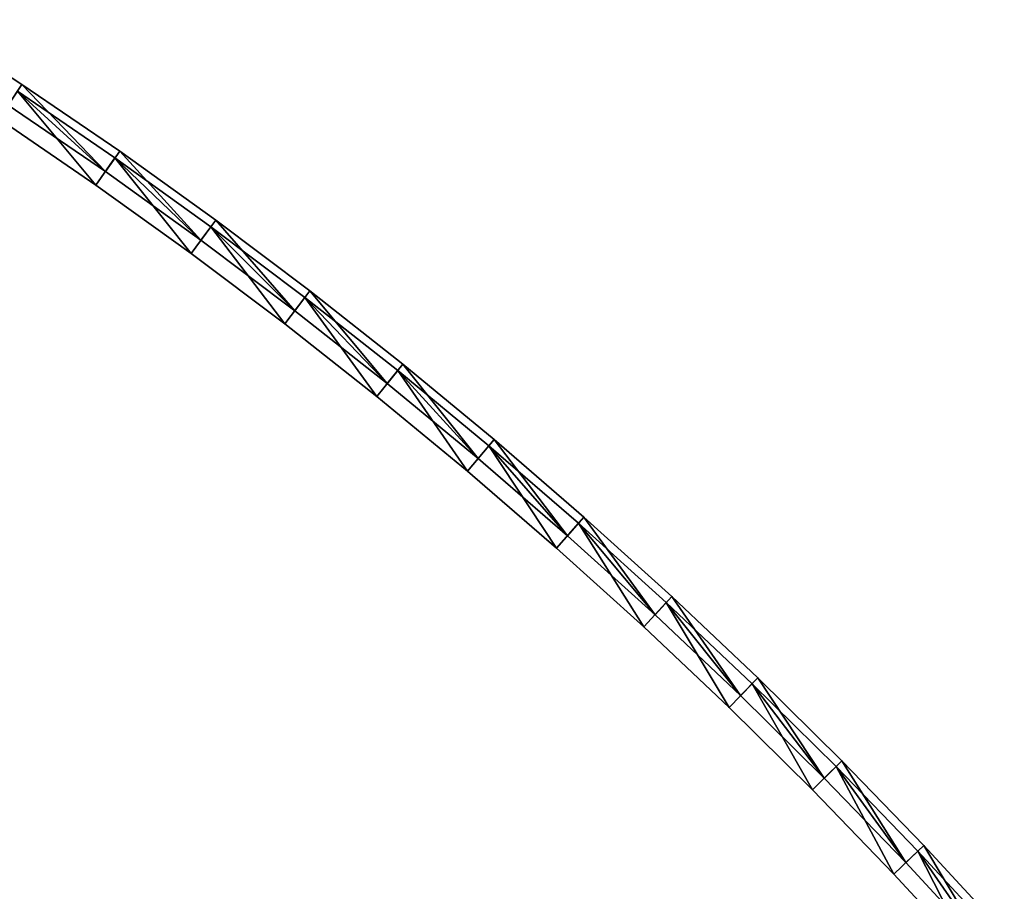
# Model space of a CAD drawing. Header units: millimetres. Extents: x -135 to 891, y -20 to 307.
# Tile 211 of 211: x 733 to 792, y 204 to 257. Entities that reach past the tile are written whole.
import ezdxf

# ---------------------------------------------------------------- set-up
doc = ezdxf.new("R2010")
doc.units = ezdxf.units.MM
doc.header["$LTSCALE"] = 65.185185
for name, color, linetype in [('60', 7, 'CONTINUOUS'), ('61', 7, 'CONTINUOUS'), ('62', 7, 'CONTINUOUS'), ('63', 7, 'CONTINUOUS'), ('64', 7, 'CONTINUOUS'), ('65', 7, 'CONTINUOUS'), ('73', 7, 'CONTINUOUS'), ('74', 7, 'CONTINUOUS'), ('75', 7, 'CONTINUOUS'), ('76', 7, 'CONTINUOUS'), ('77', 7, 'CONTINUOUS'), ('78', 7, 'CONTINUOUS')]:
    doc.layers.add(name, color=color, linetype=linetype)

msp = doc.modelspace()

# ---------------------------------------------------------------- linework, layer by layer
at = {"layer": '60', "color": 70, "linetype": 'Continuous', "true_color": 0x7ee600}
for points in [[(738.235, 247.843, 24), (732.925, 252.686, 24), (732.37, 251.854, 24), (738.235, 247.843, 24)], [(738.809, 248.662, 24), (732.925, 252.686, 24), (738.235, 247.843, 24), (738.809, 248.662, 24)], [(743.996, 243.71, 24), (738.809, 248.662, 24), (738.235, 247.843, 24), (743.996, 243.71, 24)], [(744.588, 244.515, 24), (738.809, 248.662, 24), (743.996, 243.71, 24), (744.588, 244.515, 24)], [(749.655, 239.452, 24), (744.588, 244.515, 24), (743.996, 243.71, 24), (749.655, 239.452, 24)], [(750.265, 240.245, 24), (744.588, 244.515, 24), (749.655, 239.452, 24), (750.265, 240.245, 24)], [(755.23, 235.058, 24), (750.265, 240.245, 24), (749.655, 239.452, 24), (755.23, 235.058, 24)], [(755.857, 235.836, 24), (750.265, 240.245, 24), (755.23, 235.058, 24), (755.857, 235.836, 24)], [(760.714, 230.532, 24), (755.857, 235.836, 24), (755.23, 235.058, 24), (760.714, 230.532, 24)], [(761.359, 231.296, 24), (755.857, 235.836, 24), (760.714, 230.532, 24), (761.359, 231.296, 24)], [(766.099, 225.882, 24), (761.359, 231.296, 24), (760.714, 230.532, 24), (766.099, 225.882, 24)], [(766.761, 226.631, 24), (761.359, 231.296, 24), (766.099, 225.882, 24), (766.761, 226.631, 24)], [(771.377, 221.115, 24), (766.761, 226.631, 24), (766.099, 225.882, 24), (771.377, 221.115, 24)], [(772.055, 221.849, 24), (766.761, 226.631, 24), (771.377, 221.115, 24), (772.055, 221.849, 24)], [(776.54, 216.237, 24), (772.055, 221.849, 24), (771.377, 221.115, 24), (776.54, 216.237, 24)], [(777.235, 216.956, 24), (772.055, 221.849, 24), (776.54, 216.237, 24), (777.235, 216.956, 24)], [(781.579, 211.257, 24), (777.235, 216.956, 24), (776.54, 216.237, 24), (781.579, 211.257, 24)], [(782.29, 211.96, 24), (777.235, 216.956, 24), (781.579, 211.257, 24), (782.29, 211.96, 24)], [(786.505, 206.164, 24), (782.29, 211.96, 24), (781.579, 211.257, 24), (786.505, 206.164, 24)], [(787.231, 206.851, 24), (782.29, 211.96, 24), (786.505, 206.164, 24), (787.231, 206.851, 24)], [(791.326, 200.948, 24), (787.231, 206.851, 24), (786.505, 206.164, 24), (791.326, 200.948, 24)], [(792.068, 201.619, 24), (787.231, 206.851, 24), (791.326, 200.948, 24), (792.068, 201.619, 24)]]:
    msp.add_3dface(points, dxfattribs=at)
at = {"layer": '61', "color": 70, "linetype": 'Continuous', "true_color": 0x7ee600}
for points in [[(733.203, 253.101, 30.5), (732.37, 251.854, 30.5), (727.215, 257.003, 30.5), (733.203, 253.101, 30.5)], [(738.235, 247.843, 30.5), (732.37, 251.854, 30.5), (733.203, 253.101, 30.5), (738.235, 247.843, 30.5)], [(739.096, 249.071, 30.5), (738.235, 247.843, 30.5), (733.203, 253.101, 30.5), (739.096, 249.071, 30.5)], [(743.996, 243.71, 30.5), (738.235, 247.843, 30.5), (739.096, 249.071, 30.5), (743.996, 243.71, 30.5)], [(744.884, 244.918, 30.5), (743.996, 243.71, 30.5), (739.096, 249.071, 30.5), (744.884, 244.918, 30.5)], [(749.655, 239.452, 30.5), (743.996, 243.71, 30.5), (744.884, 244.918, 30.5), (749.655, 239.452, 30.5)], [(750.57, 240.641, 30.5), (749.655, 239.452, 30.5), (744.884, 244.918, 30.5), (750.57, 240.641, 30.5)], [(755.23, 235.058, 30.5), (749.655, 239.452, 30.5), (750.57, 240.641, 30.5), (755.23, 235.058, 30.5)], [(756.171, 236.225, 30.5), (755.23, 235.058, 30.5), (750.57, 240.641, 30.5), (756.171, 236.225, 30.5)], [(760.714, 230.532, 30.5), (755.23, 235.058, 30.5), (756.171, 236.225, 30.5), (760.714, 230.532, 30.5)], [(761.681, 231.678, 30.5), (760.714, 230.532, 30.5), (756.171, 236.225, 30.5), (761.681, 231.678, 30.5)], [(766.099, 225.882, 30.5), (760.714, 230.532, 30.5), (761.681, 231.678, 30.5), (766.099, 225.882, 30.5)], [(767.092, 227.006, 30.5), (766.099, 225.882, 30.5), (761.681, 231.678, 30.5), (767.092, 227.006, 30.5)], [(771.377, 221.115, 30.5), (766.099, 225.882, 30.5), (767.092, 227.006, 30.5), (771.377, 221.115, 30.5)], [(772.395, 222.216, 30.5), (771.377, 221.115, 30.5), (767.092, 227.006, 30.5), (772.395, 222.216, 30.5)], [(776.54, 216.237, 30.5), (771.377, 221.115, 30.5), (772.395, 222.216, 30.5), (776.54, 216.237, 30.5)], [(777.582, 217.316, 30.5), (776.54, 216.237, 30.5), (772.395, 222.216, 30.5), (777.582, 217.316, 30.5)], [(781.579, 211.257, 30.5), (776.54, 216.237, 30.5), (777.582, 217.316, 30.5), (781.579, 211.257, 30.5)], [(782.646, 212.312, 30.5), (781.579, 211.257, 30.5), (777.582, 217.316, 30.5), (782.646, 212.312, 30.5)], [(786.505, 206.164, 30.5), (781.579, 211.257, 30.5), (782.646, 212.312, 30.5), (786.505, 206.164, 30.5)], [(787.595, 207.194, 30.5), (786.505, 206.164, 30.5), (782.646, 212.312, 30.5), (787.595, 207.194, 30.5)], [(791.326, 200.948, 30.5), (786.505, 206.164, 30.5), (787.595, 207.194, 30.5), (791.326, 200.948, 30.5)], [(792.439, 201.954, 30.5), (791.326, 200.948, 30.5), (787.595, 207.194, 30.5), (792.439, 201.954, 30.5)]]:
    msp.add_3dface(points, dxfattribs=at)
at = {"layer": '62', "color": 70, "linetype": 'Continuous', "true_color": 0x7ee600}
for points in [[(733.203, 253.101, 32.5), (727.215, 257.003, 32.5), (732.37, 251.854, 32.5), (733.203, 253.101, 32.5)], [(738.235, 247.843, 32.5), (733.203, 253.101, 32.5), (732.37, 251.854, 32.5), (738.235, 247.843, 32.5)], [(739.096, 249.071, 32.5), (733.203, 253.101, 32.5), (738.235, 247.843, 32.5), (739.096, 249.071, 32.5)], [(743.996, 243.71, 32.5), (739.096, 249.071, 32.5), (738.235, 247.843, 32.5), (743.996, 243.71, 32.5)], [(744.884, 244.918, 32.5), (739.096, 249.071, 32.5), (743.996, 243.71, 32.5), (744.884, 244.918, 32.5)], [(749.655, 239.452, 32.5), (744.884, 244.918, 32.5), (743.996, 243.71, 32.5), (749.655, 239.452, 32.5)], [(750.57, 240.641, 32.5), (744.884, 244.918, 32.5), (749.655, 239.452, 32.5), (750.57, 240.641, 32.5)], [(755.23, 235.058, 32.5), (750.57, 240.641, 32.5), (749.655, 239.452, 32.5), (755.23, 235.058, 32.5)], [(756.171, 236.225, 32.5), (750.57, 240.641, 32.5), (755.23, 235.058, 32.5), (756.171, 236.225, 32.5)], [(760.714, 230.532, 32.5), (756.171, 236.225, 32.5), (755.23, 235.058, 32.5), (760.714, 230.532, 32.5)], [(761.681, 231.678, 32.5), (756.171, 236.225, 32.5), (760.714, 230.532, 32.5), (761.681, 231.678, 32.5)], [(766.099, 225.882, 32.5), (761.681, 231.678, 32.5), (760.714, 230.532, 32.5), (766.099, 225.882, 32.5)], [(767.092, 227.006, 32.5), (761.681, 231.678, 32.5), (766.099, 225.882, 32.5), (767.092, 227.006, 32.5)], [(771.377, 221.115, 32.5), (767.092, 227.006, 32.5), (766.099, 225.882, 32.5), (771.377, 221.115, 32.5)], [(772.395, 222.216, 32.5), (767.092, 227.006, 32.5), (771.377, 221.115, 32.5), (772.395, 222.216, 32.5)], [(776.54, 216.237, 32.5), (772.395, 222.216, 32.5), (771.377, 221.115, 32.5), (776.54, 216.237, 32.5)], [(777.582, 217.316, 32.5), (772.395, 222.216, 32.5), (776.54, 216.237, 32.5), (777.582, 217.316, 32.5)], [(781.579, 211.257, 32.5), (777.582, 217.316, 32.5), (776.54, 216.237, 32.5), (781.579, 211.257, 32.5)], [(782.646, 212.312, 32.5), (777.582, 217.316, 32.5), (781.579, 211.257, 32.5), (782.646, 212.312, 32.5)], [(786.505, 206.164, 32.5), (782.646, 212.312, 32.5), (781.579, 211.257, 32.5), (786.505, 206.164, 32.5)], [(787.595, 207.194, 32.5), (782.646, 212.312, 32.5), (786.505, 206.164, 32.5), (787.595, 207.194, 32.5)], [(791.326, 200.948, 32.5), (787.595, 207.194, 32.5), (786.505, 206.164, 32.5), (791.326, 200.948, 32.5)], [(792.439, 201.954, 32.5), (787.595, 207.194, 32.5), (791.326, 200.948, 32.5), (792.439, 201.954, 32.5)]]:
    msp.add_3dface(points, dxfattribs=at)
at = {"layer": '63', "color": 70, "linetype": 'Continuous', "true_color": 0x7ee600}
for points in [[(738.235, 247.843, 39), (732.37, 251.854, 39), (732.925, 252.686, 39), (738.235, 247.843, 39)], [(738.809, 248.662, 39), (738.235, 247.843, 39), (732.925, 252.686, 39), (738.809, 248.662, 39)], [(743.996, 243.71, 39), (738.235, 247.843, 39), (738.809, 248.662, 39), (743.996, 243.71, 39)], [(744.588, 244.515, 39), (743.996, 243.71, 39), (738.809, 248.662, 39), (744.588, 244.515, 39)], [(749.655, 239.452, 39), (743.996, 243.71, 39), (744.588, 244.515, 39), (749.655, 239.452, 39)], [(750.265, 240.245, 39), (749.655, 239.452, 39), (744.588, 244.515, 39), (750.265, 240.245, 39)], [(755.23, 235.058, 39), (749.655, 239.452, 39), (750.265, 240.245, 39), (755.23, 235.058, 39)], [(755.857, 235.836, 39), (755.23, 235.058, 39), (750.265, 240.245, 39), (755.857, 235.836, 39)], [(760.714, 230.532, 39), (755.23, 235.058, 39), (755.857, 235.836, 39), (760.714, 230.532, 39)], [(761.359, 231.296, 39), (760.714, 230.532, 39), (755.857, 235.836, 39), (761.359, 231.296, 39)], [(766.099, 225.882, 39), (760.714, 230.532, 39), (761.359, 231.296, 39), (766.099, 225.882, 39)], [(766.761, 226.631, 39), (766.099, 225.882, 39), (761.359, 231.296, 39), (766.761, 226.631, 39)], [(771.377, 221.115, 39), (766.099, 225.882, 39), (766.761, 226.631, 39), (771.377, 221.115, 39)], [(772.055, 221.849, 39), (771.377, 221.115, 39), (766.761, 226.631, 39), (772.055, 221.849, 39)], [(776.54, 216.237, 39), (771.377, 221.115, 39), (772.055, 221.849, 39), (776.54, 216.237, 39)], [(777.235, 216.956, 39), (776.54, 216.237, 39), (772.055, 221.849, 39), (777.235, 216.956, 39)], [(781.579, 211.257, 39), (776.54, 216.237, 39), (777.235, 216.956, 39), (781.579, 211.257, 39)], [(782.29, 211.96, 39), (781.579, 211.257, 39), (777.235, 216.956, 39), (782.29, 211.96, 39)], [(786.505, 206.164, 39), (781.579, 211.257, 39), (782.29, 211.96, 39), (786.505, 206.164, 39)], [(787.231, 206.851, 39), (786.505, 206.164, 39), (782.29, 211.96, 39), (787.231, 206.851, 39)], [(791.326, 200.948, 39), (786.505, 206.164, 39), (787.231, 206.851, 39), (791.326, 200.948, 39)], [(792.068, 201.619, 39), (791.326, 200.948, 39), (787.231, 206.851, 39), (792.068, 201.619, 39)]]:
    msp.add_3dface(points, dxfattribs=at)
at = {"layer": '64', "color": 70, "linetype": 'Continuous', "true_color": 0x7ee600}
for points in [[(737.661, 247.024, 59), (732.925, 252.686, 59), (731.814, 251.023, 59), (737.661, 247.024, 59)], [(738.809, 248.662, 59), (732.925, 252.686, 59), (737.661, 247.024, 59), (738.809, 248.662, 59)], [(743.404, 242.904, 59), (738.809, 248.662, 59), (737.661, 247.024, 59), (743.404, 242.904, 59)], [(744.588, 244.515, 59), (738.809, 248.662, 59), (743.404, 242.904, 59), (744.588, 244.515, 59)], [(749.045, 238.66, 59), (744.588, 244.515, 59), (743.404, 242.904, 59), (749.045, 238.66, 59)], [(750.265, 240.245, 59), (744.588, 244.515, 59), (749.045, 238.66, 59), (750.265, 240.245, 59)], [(754.602, 234.279, 59), (750.265, 240.245, 59), (749.045, 238.66, 59), (754.602, 234.279, 59)], [(755.857, 235.836, 59), (750.265, 240.245, 59), (754.602, 234.279, 59), (755.857, 235.836, 59)], [(760.069, 229.768, 59), (755.857, 235.836, 59), (754.602, 234.279, 59), (760.069, 229.768, 59)], [(761.359, 231.296, 59), (755.857, 235.836, 59), (760.069, 229.768, 59), (761.359, 231.296, 59)], [(765.437, 225.132, 59), (761.359, 231.296, 59), (760.069, 229.768, 59), (765.437, 225.132, 59)], [(766.761, 226.631, 59), (761.359, 231.296, 59), (765.437, 225.132, 59), (766.761, 226.631, 59)], [(770.698, 220.38, 59), (766.761, 226.631, 59), (765.437, 225.132, 59), (770.698, 220.38, 59)], [(772.055, 221.849, 59), (766.761, 226.631, 59), (770.698, 220.38, 59), (772.055, 221.849, 59)], [(775.845, 215.518, 59), (772.055, 221.849, 59), (770.698, 220.38, 59), (775.845, 215.518, 59)], [(777.235, 216.956, 59), (772.055, 221.849, 59), (775.845, 215.518, 59), (777.235, 216.956, 59)], [(780.868, 210.554, 59), (777.235, 216.956, 59), (775.845, 215.518, 59), (780.868, 210.554, 59)], [(782.29, 211.96, 59), (777.235, 216.956, 59), (780.868, 210.554, 59), (782.29, 211.96, 59)], [(785.778, 205.476, 59), (782.29, 211.96, 59), (780.868, 210.554, 59), (785.778, 205.476, 59)], [(787.231, 206.851, 59), (782.29, 211.96, 59), (785.778, 205.476, 59), (787.231, 206.851, 59)], [(790.584, 200.278, 59), (787.231, 206.851, 59), (785.778, 205.476, 59), (790.584, 200.278, 59)], [(792.068, 201.619, 59), (787.231, 206.851, 59), (790.584, 200.278, 59), (792.068, 201.619, 59)]]:
    msp.add_3dface(points, dxfattribs=at)
at = {"layer": '65', "color": 70, "linetype": 'Continuous', "true_color": 0x7ee600}
for points in [[(737.661, 247.024, 4), (731.814, 251.023, 4), (732.925, 252.686, 4), (737.661, 247.024, 4)], [(738.809, 248.662, 4), (737.661, 247.024, 4), (732.925, 252.686, 4), (738.809, 248.662, 4)], [(743.404, 242.904, 4), (737.661, 247.024, 4), (738.809, 248.662, 4), (743.404, 242.904, 4)], [(744.588, 244.515, 4), (743.404, 242.904, 4), (738.809, 248.662, 4), (744.588, 244.515, 4)], [(749.045, 238.66, 4), (743.404, 242.904, 4), (744.588, 244.515, 4), (749.045, 238.66, 4)], [(750.265, 240.245, 4), (749.045, 238.66, 4), (744.588, 244.515, 4), (750.265, 240.245, 4)], [(754.602, 234.279, 4), (749.045, 238.66, 4), (750.265, 240.245, 4), (754.602, 234.279, 4)], [(755.857, 235.836, 4), (754.602, 234.279, 4), (750.265, 240.245, 4), (755.857, 235.836, 4)], [(760.069, 229.768, 4), (754.602, 234.279, 4), (755.857, 235.836, 4), (760.069, 229.768, 4)], [(761.359, 231.296, 4), (760.069, 229.768, 4), (755.857, 235.836, 4), (761.359, 231.296, 4)], [(765.437, 225.132, 4), (760.069, 229.768, 4), (761.359, 231.296, 4), (765.437, 225.132, 4)], [(766.761, 226.631, 4), (765.437, 225.132, 4), (761.359, 231.296, 4), (766.761, 226.631, 4)], [(770.698, 220.38, 4), (765.437, 225.132, 4), (766.761, 226.631, 4), (770.698, 220.38, 4)], [(772.055, 221.849, 4), (770.698, 220.38, 4), (766.761, 226.631, 4), (772.055, 221.849, 4)], [(775.845, 215.518, 4), (770.698, 220.38, 4), (772.055, 221.849, 4), (775.845, 215.518, 4)], [(777.235, 216.956, 4), (775.845, 215.518, 4), (772.055, 221.849, 4), (777.235, 216.956, 4)], [(780.868, 210.554, 4), (775.845, 215.518, 4), (777.235, 216.956, 4), (780.868, 210.554, 4)], [(782.29, 211.96, 4), (780.868, 210.554, 4), (777.235, 216.956, 4), (782.29, 211.96, 4)], [(785.778, 205.476, 4), (780.868, 210.554, 4), (782.29, 211.96, 4), (785.778, 205.476, 4)], [(787.231, 206.851, 4), (785.778, 205.476, 4), (782.29, 211.96, 4), (787.231, 206.851, 4)], [(790.584, 200.278, 4), (785.778, 205.476, 4), (787.231, 206.851, 4), (790.584, 200.278, 4)], [(792.068, 201.619, 4), (790.584, 200.278, 4), (787.231, 206.851, 4), (792.068, 201.619, 4)]]:
    msp.add_3dface(points, dxfattribs=at)
at = {"layer": '73', "color": 70, "linetype": 'Continuous', "true_color": 0x7ee600}
for points in [[(732.925, 252.686, 24), (738.809, 248.662, 24), (732.925, 252.686, 4), (732.925, 252.686, 24)], [(738.809, 248.662, 24), (738.809, 248.662, 4), (732.925, 252.686, 4), (738.809, 248.662, 24)], [(738.809, 248.662, 24), (744.588, 244.515, 24), (738.809, 248.662, 4), (738.809, 248.662, 24)], [(744.588, 244.515, 24), (744.588, 244.515, 4), (738.809, 248.662, 4), (744.588, 244.515, 24)], [(744.588, 244.515, 24), (750.265, 240.245, 24), (744.588, 244.515, 4), (744.588, 244.515, 24)], [(750.265, 240.245, 24), (750.265, 240.245, 4), (744.588, 244.515, 4), (750.265, 240.245, 24)], [(750.265, 240.245, 24), (755.857, 235.836, 24), (750.265, 240.245, 4), (750.265, 240.245, 24)], [(755.857, 235.836, 24), (755.857, 235.836, 4), (750.265, 240.245, 4), (755.857, 235.836, 24)], [(755.857, 235.836, 24), (761.359, 231.296, 24), (755.857, 235.836, 4), (755.857, 235.836, 24)], [(761.359, 231.296, 24), (761.359, 231.296, 4), (755.857, 235.836, 4), (761.359, 231.296, 24)], [(761.359, 231.296, 24), (766.761, 226.631, 24), (761.359, 231.296, 4), (761.359, 231.296, 24)], [(766.761, 226.631, 24), (766.761, 226.631, 4), (761.359, 231.296, 4), (766.761, 226.631, 24)], [(766.761, 226.631, 24), (772.055, 221.849, 24), (766.761, 226.631, 4), (766.761, 226.631, 24)], [(772.055, 221.849, 24), (772.055, 221.849, 4), (766.761, 226.631, 4), (772.055, 221.849, 24)], [(772.055, 221.849, 24), (777.235, 216.956, 24), (772.055, 221.849, 4), (772.055, 221.849, 24)], [(777.235, 216.956, 24), (777.235, 216.956, 4), (772.055, 221.849, 4), (777.235, 216.956, 24)], [(777.235, 216.956, 24), (782.29, 211.96, 24), (777.235, 216.956, 4), (777.235, 216.956, 24)], [(782.29, 211.96, 24), (782.29, 211.96, 4), (777.235, 216.956, 4), (782.29, 211.96, 24)], [(782.29, 211.96, 24), (787.231, 206.851, 24), (782.29, 211.96, 4), (782.29, 211.96, 24)], [(787.231, 206.851, 24), (787.231, 206.851, 4), (782.29, 211.96, 4), (787.231, 206.851, 24)], [(787.231, 206.851, 24), (792.068, 201.619, 24), (787.231, 206.851, 4), (787.231, 206.851, 24)], [(792.068, 201.619, 24), (792.068, 201.619, 4), (787.231, 206.851, 4), (792.068, 201.619, 24)]]:
    msp.add_3dface(points, dxfattribs=at)
at = {"layer": '74', "color": 60, "linetype": 'Continuous', "true_color": 0xabff00}
for points in [[(738.235, 247.843, 24), (732.37, 251.854, 24), (738.235, 247.843, 30.5), (738.235, 247.843, 24)], [(732.37, 251.854, 24), (732.37, 251.854, 30.5), (738.235, 247.843, 30.5), (732.37, 251.854, 24)], [(743.996, 243.71, 24), (738.235, 247.843, 24), (743.996, 243.71, 30.5), (743.996, 243.71, 24)], [(738.235, 247.843, 24), (738.235, 247.843, 30.5), (743.996, 243.71, 30.5), (738.235, 247.843, 24)], [(749.655, 239.452, 24), (743.996, 243.71, 24), (749.655, 239.452, 30.5), (749.655, 239.452, 24)], [(743.996, 243.71, 24), (743.996, 243.71, 30.5), (749.655, 239.452, 30.5), (743.996, 243.71, 24)], [(755.23, 235.058, 24), (749.655, 239.452, 24), (755.23, 235.058, 30.5), (755.23, 235.058, 24)], [(749.655, 239.452, 24), (749.655, 239.452, 30.5), (755.23, 235.058, 30.5), (749.655, 239.452, 24)], [(760.714, 230.532, 24), (755.23, 235.058, 24), (760.714, 230.532, 30.5), (760.714, 230.532, 24)], [(755.23, 235.058, 24), (755.23, 235.058, 30.5), (760.714, 230.532, 30.5), (755.23, 235.058, 24)], [(766.099, 225.882, 24), (760.714, 230.532, 24), (766.099, 225.882, 30.5), (766.099, 225.882, 24)], [(760.714, 230.532, 24), (760.714, 230.532, 30.5), (766.099, 225.882, 30.5), (760.714, 230.532, 24)], [(771.377, 221.115, 24), (766.099, 225.882, 24), (771.377, 221.115, 30.5), (771.377, 221.115, 24)], [(766.099, 225.882, 24), (766.099, 225.882, 30.5), (771.377, 221.115, 30.5), (766.099, 225.882, 24)], [(776.54, 216.237, 24), (771.377, 221.115, 24), (776.54, 216.237, 30.5), (776.54, 216.237, 24)], [(771.377, 221.115, 24), (771.377, 221.115, 30.5), (776.54, 216.237, 30.5), (771.377, 221.115, 24)], [(781.579, 211.257, 24), (776.54, 216.237, 24), (781.579, 211.257, 30.5), (781.579, 211.257, 24)], [(776.54, 216.237, 24), (776.54, 216.237, 30.5), (781.579, 211.257, 30.5), (776.54, 216.237, 24)], [(786.505, 206.164, 24), (781.579, 211.257, 24), (786.505, 206.164, 30.5), (786.505, 206.164, 24)], [(781.579, 211.257, 24), (781.579, 211.257, 30.5), (786.505, 206.164, 30.5), (781.579, 211.257, 24)], [(791.326, 200.948, 24), (786.505, 206.164, 24), (791.326, 200.948, 30.5), (791.326, 200.948, 24)], [(786.505, 206.164, 24), (786.505, 206.164, 30.5), (791.326, 200.948, 30.5), (786.505, 206.164, 24)]]:
    msp.add_3dface(points, dxfattribs=at)
at = {"layer": '75', "color": 150, "linetype": 'Continuous', "true_color": 0x0099ff}
for points in [[(733.203, 253.101, 30.5), (727.215, 257.003, 30.5), (733.203, 253.101, 32.5), (733.203, 253.101, 30.5)], [(727.215, 257.003, 30.5), (727.215, 257.003, 32.5), (733.203, 253.101, 32.5), (727.215, 257.003, 30.5)], [(739.096, 249.071, 30.5), (733.203, 253.101, 30.5), (739.096, 249.071, 32.5), (739.096, 249.071, 30.5)], [(733.203, 253.101, 30.5), (733.203, 253.101, 32.5), (739.096, 249.071, 32.5), (733.203, 253.101, 30.5)], [(744.884, 244.918, 30.5), (739.096, 249.071, 30.5), (744.884, 244.918, 32.5), (744.884, 244.918, 30.5)], [(739.096, 249.071, 30.5), (739.096, 249.071, 32.5), (744.884, 244.918, 32.5), (739.096, 249.071, 30.5)], [(750.57, 240.641, 30.5), (744.884, 244.918, 30.5), (750.57, 240.641, 32.5), (750.57, 240.641, 30.5)], [(744.884, 244.918, 30.5), (744.884, 244.918, 32.5), (750.57, 240.641, 32.5), (744.884, 244.918, 30.5)], [(756.171, 236.225, 30.5), (750.57, 240.641, 30.5), (756.171, 236.225, 32.5), (756.171, 236.225, 30.5)], [(750.57, 240.641, 30.5), (750.57, 240.641, 32.5), (756.171, 236.225, 32.5), (750.57, 240.641, 30.5)], [(761.681, 231.678, 30.5), (756.171, 236.225, 30.5), (761.681, 231.678, 32.5), (761.681, 231.678, 30.5)], [(756.171, 236.225, 30.5), (756.171, 236.225, 32.5), (761.681, 231.678, 32.5), (756.171, 236.225, 30.5)], [(767.092, 227.006, 30.5), (761.681, 231.678, 30.5), (767.092, 227.006, 32.5), (767.092, 227.006, 30.5)], [(761.681, 231.678, 30.5), (761.681, 231.678, 32.5), (767.092, 227.006, 32.5), (761.681, 231.678, 30.5)], [(772.395, 222.216, 30.5), (767.092, 227.006, 30.5), (772.395, 222.216, 32.5), (772.395, 222.216, 30.5)], [(767.092, 227.006, 30.5), (767.092, 227.006, 32.5), (772.395, 222.216, 32.5), (767.092, 227.006, 30.5)], [(777.582, 217.316, 30.5), (772.395, 222.216, 30.5), (777.582, 217.316, 32.5), (777.582, 217.316, 30.5)], [(772.395, 222.216, 30.5), (772.395, 222.216, 32.5), (777.582, 217.316, 32.5), (772.395, 222.216, 30.5)], [(782.646, 212.312, 30.5), (777.582, 217.316, 30.5), (782.646, 212.312, 32.5), (782.646, 212.312, 30.5)], [(777.582, 217.316, 30.5), (777.582, 217.316, 32.5), (782.646, 212.312, 32.5), (777.582, 217.316, 30.5)], [(787.595, 207.194, 30.5), (782.646, 212.312, 30.5), (787.595, 207.194, 32.5), (787.595, 207.194, 30.5)], [(782.646, 212.312, 30.5), (782.646, 212.312, 32.5), (787.595, 207.194, 32.5), (782.646, 212.312, 30.5)], [(792.439, 201.954, 30.5), (787.595, 207.194, 30.5), (792.439, 201.954, 32.5), (792.439, 201.954, 30.5)], [(787.595, 207.194, 30.5), (787.595, 207.194, 32.5), (792.439, 201.954, 32.5), (787.595, 207.194, 30.5)]]:
    msp.add_3dface(points, dxfattribs=at)
at = {"layer": '76', "color": 60, "linetype": 'Continuous', "true_color": 0xabff00}
for points in [[(738.235, 247.843, 32.5), (732.37, 251.854, 32.5), (738.235, 247.843, 39), (738.235, 247.843, 32.5)], [(732.37, 251.854, 32.5), (732.37, 251.854, 39), (738.235, 247.843, 39), (732.37, 251.854, 32.5)], [(743.996, 243.71, 32.5), (738.235, 247.843, 32.5), (743.996, 243.71, 39), (743.996, 243.71, 32.5)], [(738.235, 247.843, 32.5), (738.235, 247.843, 39), (743.996, 243.71, 39), (738.235, 247.843, 32.5)], [(749.655, 239.452, 32.5), (743.996, 243.71, 32.5), (749.655, 239.452, 39), (749.655, 239.452, 32.5)], [(743.996, 243.71, 32.5), (743.996, 243.71, 39), (749.655, 239.452, 39), (743.996, 243.71, 32.5)], [(755.23, 235.058, 32.5), (749.655, 239.452, 32.5), (755.23, 235.058, 39), (755.23, 235.058, 32.5)], [(749.655, 239.452, 32.5), (749.655, 239.452, 39), (755.23, 235.058, 39), (749.655, 239.452, 32.5)], [(760.714, 230.532, 32.5), (755.23, 235.058, 32.5), (760.714, 230.532, 39), (760.714, 230.532, 32.5)], [(755.23, 235.058, 32.5), (755.23, 235.058, 39), (760.714, 230.532, 39), (755.23, 235.058, 32.5)], [(766.099, 225.882, 32.5), (760.714, 230.532, 32.5), (766.099, 225.882, 39), (766.099, 225.882, 32.5)], [(760.714, 230.532, 32.5), (760.714, 230.532, 39), (766.099, 225.882, 39), (760.714, 230.532, 32.5)], [(771.377, 221.115, 32.5), (766.099, 225.882, 32.5), (771.377, 221.115, 39), (771.377, 221.115, 32.5)], [(766.099, 225.882, 32.5), (766.099, 225.882, 39), (771.377, 221.115, 39), (766.099, 225.882, 32.5)], [(776.54, 216.237, 32.5), (771.377, 221.115, 32.5), (776.54, 216.237, 39), (776.54, 216.237, 32.5)], [(771.377, 221.115, 32.5), (771.377, 221.115, 39), (776.54, 216.237, 39), (771.377, 221.115, 32.5)], [(781.579, 211.257, 32.5), (776.54, 216.237, 32.5), (781.579, 211.257, 39), (781.579, 211.257, 32.5)], [(776.54, 216.237, 32.5), (776.54, 216.237, 39), (781.579, 211.257, 39), (776.54, 216.237, 32.5)], [(786.505, 206.164, 32.5), (781.579, 211.257, 32.5), (786.505, 206.164, 39), (786.505, 206.164, 32.5)], [(781.579, 211.257, 32.5), (781.579, 211.257, 39), (786.505, 206.164, 39), (781.579, 211.257, 32.5)], [(791.326, 200.948, 32.5), (786.505, 206.164, 32.5), (791.326, 200.948, 39), (791.326, 200.948, 32.5)], [(786.505, 206.164, 32.5), (786.505, 206.164, 39), (791.326, 200.948, 39), (786.505, 206.164, 32.5)]]:
    msp.add_3dface(points, dxfattribs=at)
at = {"layer": '77', "color": 70, "linetype": 'Continuous', "true_color": 0x7ee600}
for points in [[(738.809, 248.662, 39), (732.925, 252.686, 39), (738.809, 248.662, 59), (738.809, 248.662, 39)], [(732.925, 252.686, 39), (732.925, 252.686, 59), (738.809, 248.662, 59), (732.925, 252.686, 39)], [(744.588, 244.515, 39), (738.809, 248.662, 39), (744.588, 244.515, 59), (744.588, 244.515, 39)], [(738.809, 248.662, 39), (738.809, 248.662, 59), (744.588, 244.515, 59), (738.809, 248.662, 39)], [(750.265, 240.245, 39), (744.588, 244.515, 39), (750.265, 240.245, 59), (750.265, 240.245, 39)], [(744.588, 244.515, 39), (744.588, 244.515, 59), (750.265, 240.245, 59), (744.588, 244.515, 39)], [(755.857, 235.836, 39), (750.265, 240.245, 39), (755.857, 235.836, 59), (755.857, 235.836, 39)], [(750.265, 240.245, 39), (750.265, 240.245, 59), (755.857, 235.836, 59), (750.265, 240.245, 39)], [(761.359, 231.296, 39), (755.857, 235.836, 39), (761.359, 231.296, 59), (761.359, 231.296, 39)], [(755.857, 235.836, 39), (755.857, 235.836, 59), (761.359, 231.296, 59), (755.857, 235.836, 39)], [(766.761, 226.631, 39), (761.359, 231.296, 39), (766.761, 226.631, 59), (766.761, 226.631, 39)], [(761.359, 231.296, 39), (761.359, 231.296, 59), (766.761, 226.631, 59), (761.359, 231.296, 39)], [(772.055, 221.849, 39), (766.761, 226.631, 39), (772.055, 221.849, 59), (772.055, 221.849, 39)], [(766.761, 226.631, 39), (766.761, 226.631, 59), (772.055, 221.849, 59), (766.761, 226.631, 39)], [(777.235, 216.956, 39), (772.055, 221.849, 39), (777.235, 216.956, 59), (777.235, 216.956, 39)], [(772.055, 221.849, 39), (772.055, 221.849, 59), (777.235, 216.956, 59), (772.055, 221.849, 39)], [(782.29, 211.96, 39), (777.235, 216.956, 39), (782.29, 211.96, 59), (782.29, 211.96, 39)], [(777.235, 216.956, 39), (777.235, 216.956, 59), (782.29, 211.96, 59), (777.235, 216.956, 39)], [(787.231, 206.851, 39), (782.29, 211.96, 39), (787.231, 206.851, 59), (787.231, 206.851, 39)], [(782.29, 211.96, 39), (782.29, 211.96, 59), (787.231, 206.851, 59), (782.29, 211.96, 39)], [(792.068, 201.619, 39), (787.231, 206.851, 39), (792.068, 201.619, 59), (792.068, 201.619, 39)], [(787.231, 206.851, 39), (787.231, 206.851, 59), (792.068, 201.619, 59), (787.231, 206.851, 39)]]:
    msp.add_3dface(points, dxfattribs=at)
at = {"layer": '78', "color": 70, "linetype": 'Continuous', "true_color": 0x7ee600}
for points in [[(737.661, 247.024, 59), (731.814, 251.023, 59), (737.661, 247.024, 4), (737.661, 247.024, 59)], [(731.814, 251.023, 59), (731.814, 251.023, 4), (737.661, 247.024, 4), (731.814, 251.023, 59)], [(743.404, 242.904, 59), (737.661, 247.024, 59), (743.404, 242.904, 4), (743.404, 242.904, 59)], [(737.661, 247.024, 59), (737.661, 247.024, 4), (743.404, 242.904, 4), (737.661, 247.024, 59)], [(749.045, 238.66, 59), (743.404, 242.904, 59), (749.045, 238.66, 4), (749.045, 238.66, 59)], [(743.404, 242.904, 59), (743.404, 242.904, 4), (749.045, 238.66, 4), (743.404, 242.904, 59)], [(754.602, 234.279, 59), (749.045, 238.66, 59), (754.602, 234.279, 4), (754.602, 234.279, 59)], [(749.045, 238.66, 59), (749.045, 238.66, 4), (754.602, 234.279, 4), (749.045, 238.66, 59)], [(760.069, 229.768, 59), (754.602, 234.279, 59), (760.069, 229.768, 4), (760.069, 229.768, 59)], [(754.602, 234.279, 59), (754.602, 234.279, 4), (760.069, 229.768, 4), (754.602, 234.279, 59)], [(765.437, 225.132, 59), (760.069, 229.768, 59), (765.437, 225.132, 4), (765.437, 225.132, 59)], [(760.069, 229.768, 59), (760.069, 229.768, 4), (765.437, 225.132, 4), (760.069, 229.768, 59)], [(770.698, 220.38, 59), (765.437, 225.132, 59), (770.698, 220.38, 4), (770.698, 220.38, 59)], [(765.437, 225.132, 59), (765.437, 225.132, 4), (770.698, 220.38, 4), (765.437, 225.132, 59)], [(775.845, 215.518, 59), (770.698, 220.38, 59), (775.845, 215.518, 4), (775.845, 215.518, 59)], [(770.698, 220.38, 59), (770.698, 220.38, 4), (775.845, 215.518, 4), (770.698, 220.38, 59)], [(780.868, 210.554, 59), (775.845, 215.518, 59), (780.868, 210.554, 4), (780.868, 210.554, 59)], [(775.845, 215.518, 59), (775.845, 215.518, 4), (780.868, 210.554, 4), (775.845, 215.518, 59)], [(785.778, 205.476, 59), (780.868, 210.554, 59), (785.778, 205.476, 4), (785.778, 205.476, 59)], [(780.868, 210.554, 59), (780.868, 210.554, 4), (785.778, 205.476, 4), (780.868, 210.554, 59)], [(790.584, 200.278, 59), (785.778, 205.476, 59), (790.584, 200.278, 4), (790.584, 200.278, 59)], [(785.778, 205.476, 59), (785.778, 205.476, 4), (790.584, 200.278, 4), (785.778, 205.476, 59)]]:
    msp.add_3dface(points, dxfattribs=at)

doc.saveas('drawing.dxf')
